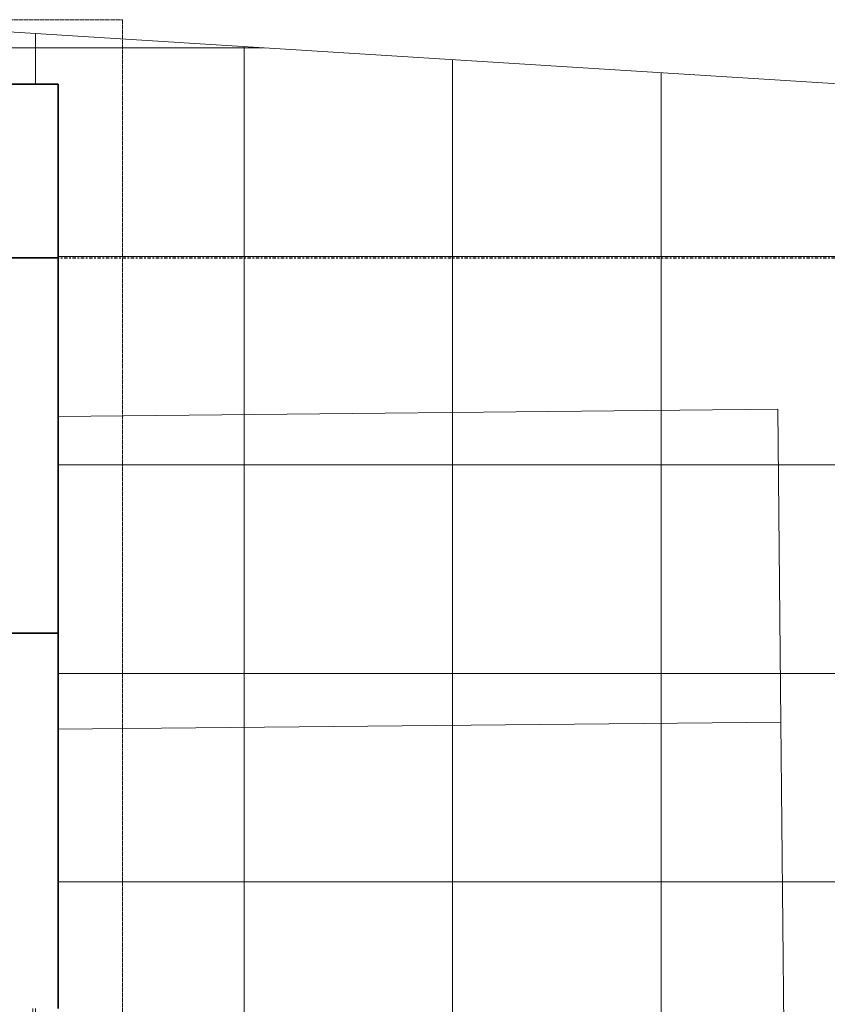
# Model space of a CAD drawing. Header units: millimetres. Extents: x -80560 to 110805, y -11020 to 52719.
# Tile 150 of 152: x 103819 to 105755, y 46010 to 48371. Entities that reach past the tile are written whole.
import ezdxf

# ---------------------------------------------------------------- set-up
doc = ezdxf.new("R2010")
doc.units = ezdxf.units.MM
doc.linetypes.add('CENTER2', pattern=[20, 8, -4, 4, -4])
doc.linetypes.add('DASHED2-1', pattern=[3, 2, -1])
for name, color, linetype, lineweight in [('A-FLOR', 192, 'Continuous', 18), ('A-FLOR-OVHD', 1, 'DASHED2-1', 18), ('A-FLOR-PATT', 8, 'Continuous', 18), ('A-GENM', 13, 'Continuous', 18), ('A-WALL', 113, 'Continuous', 35), ('S-GRID', 1, 'Continuous', 9)]:
    doc.layers.add(name, color=color, linetype=linetype, lineweight=lineweight)

# ---------------------------------------------------------------- blocks, each defined once
blk = doc.blocks.new('00_EHA_GEN_Scooter spot - 00_EHA_GEN_Scooter spot-V4-DO_00 begane grond')
at = {"layer": 'A-GENM', "color": 7}
for p, q in [((-833.2329327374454, 375), (900.0000000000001, 375)), ((900.0000000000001, 375), (900.0000000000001, -375)), ((-900.0000000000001, -375), (-900.0000000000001, -294.0624534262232)), ((900.0000000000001, -375), (-900.0000000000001, -375))]:
    blk.add_line(p, q, dxfattribs=at)
blk = doc.blocks.new('00_EHA_GEN_Scooter spot - 00_EHA_GEN_Scooter spot-V5-DO_00 begane grond')
at = {"layer": 'A-GENM', "color": 7}
for p, q in [((-825.8431143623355, 375), (900.0000000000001, 375)), ((900.0000000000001, 375), (900.0000000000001, -375)), ((900.0000000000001, -375), (-833.2329327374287, -375))]:
    blk.add_line(p, q, dxfattribs=at)
blk = doc.blocks.new('Leonardo College_EHA_1489_R18_CF_situatie_2020_rvt-1-DO_00 begane grond')
at = {"layer": 'A-FLOR-PATT', "lineweight": 9}
h = blk.add_hatch(dxfattribs=at)
h.set_pattern_fill('FP_24', color=43, style=0, pattern_type=2)
h.set_pattern_definition([(90, (80856.40400000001, 25803.174), (-500, 3.061616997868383e-14), []), (180, (80856.40400000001, 25803.174), (-6.123233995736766e-14, -500), [])])
h.paths.add_polyline_path([(78899.00000000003, 37449.99999998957), (78899.00000000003, 37459.99999998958), (78652.00000000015, 37459.99999998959), (78652.00000000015, 37449.99999998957), (78887.00000000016, 37449.99999998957)], flags=0)
h.paths.add_polyline_path([(78899.00000000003, 35649.99999998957), (78652.00000000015, 35649.99999998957), (78652.00000000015, 35639.9999999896), (78899.00000000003, 35639.99999998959)], flags=0)
h.paths.add_polyline_path([(77510.00000000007, 6922.991170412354), (82770.25158246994, 6922.991170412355), (82770.25158246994, 48100.0002705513), (78587.69053614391, 48360.96716698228), (78587.69053601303, 48215.9999999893), (79016.00000000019, 48215.99999998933), (79016.00000000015, 45999.9999999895), (78899.00000000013, 45999.99999998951), (78899.00000000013, 46009.99999998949), (78875.00000000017, 46009.99999998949), (78875.00000000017, 43289.9999999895), (78899.0000000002, 43289.99999998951), (78899.00000000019, 43299.99999998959), (79016.00000000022, 43299.99999998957), (79016.00000000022, 41499.99999998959), (78899.0000000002, 41499.99999998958), (78899.0000000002, 41509.9999999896), (78875.00000000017, 41509.9999999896), (78875.00000000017, 40589.99999998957), (78887.00000000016, 40589.99999998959), (78887.00000000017, 40599.9999999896), (79004.00000000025, 40599.9999999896), (79004.00000000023, 39699.99999998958), (78887.00000000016, 39699.99999998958), (78887.00000000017, 39709.99999998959), (78875.00000000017, 39709.99999998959), (78875.00000000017, 37889.9999999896), (78899.00000000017, 37889.9999999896), (78899.00000000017, 37899.99999998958), (79016.00000000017, 37899.99999998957), (79016.00000000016, 37449.99999998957), (78899.00000000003, 37449.99999998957), (78899.00000000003, 35649.99999998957), (79016.00000000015, 35649.99999998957), (79016.00000000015, 34623.99999998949), (77470.0000000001, 34623.99999998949), (77470.00000000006, 31284.99999999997), (77139.69052384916, 31284.99999999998), (77140.00000000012, 31265.00000000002), (77470.00000000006, 31265.00000000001), (77470.00000000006, 28295.00000000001), (77139.690523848, 28295.00000000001), (77139.690523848, 28275.00000000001), (77470.00000000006, 28275.00000000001), (77470.00000000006, 25305.00000000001), (77139.69052384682, 25305.00000000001), (77139.69052384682, 25285.00000000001), (77470.00000000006, 25285.00000000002), (77470.00000000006, 22315.00000000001), (77139.69052384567, 22315.00000000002), (77139.69052384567, 22295.00000000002), (77470.00000000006, 22295.00000000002), (77470.00000000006, 19325.00000000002), (77139.6905238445, 19325.00000000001), (77139.6905238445, 19305.00000000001), (77470.00000000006, 19305.00000000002), (77470.00000000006, 16335.00000000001), (77139.69052384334, 16335.00000000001), (77139.69052384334, 16315), (77470.00000000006, 16315), (77470.00000000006, 13344.99999999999), (77139.69052384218, 13344.99999999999), (77139.99999999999, 13324.99999999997), (77470.00000000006, 13324.99999999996), (77470.00000000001, 9990.999999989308), (77582.48671622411, 9990.99999998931), (77587.255320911, 9660.999999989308), (77510.00000000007, 9660.9999999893), (77510.00000000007, 9438.999999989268), (77199.84091498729, 9438.999999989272), (77200.04099439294, 6922.991170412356)], flags=0)
h.paths.add_polyline_path([(78899.00000000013, 34740.99999998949), (78899.00000000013, 34750.99999998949), (77139.6905238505, 34750.9999999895), (77140.0000000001, 34740.99999998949), (78887.00000000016, 34740.99999998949)], flags=0)
h.paths.add_polyline_path([(78675.00000000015, 37889.9999999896), (78675.00000000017, 39709.99999998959), (78652.00000000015, 39709.9999999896), (78652.00000000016, 37889.9999999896), (78658.8448694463, 37889.9999999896)], flags=0)
h.paths.add_polyline_path([(78675.00000000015, 40589.99999998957), (78675.00000000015, 41509.99999998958), (78652.00000000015, 41509.9999999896), (78652.00000000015, 40589.9999999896), (78658.8448694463, 40589.99999998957)], flags=0)
h.paths.add_polyline_path([(78652.00000000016, 43289.99999998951), (78675.00000000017, 43289.99999998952), (78675.00000000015, 46009.99999998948), (78652.00000000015, 46009.99999998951), (78652.00000000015, 43415.27966153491)], flags=0)
at = {"layer": 'A-FLOR', "color": 7}
blk.add_line((82770.25158246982, 48100.00027055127), (78587.69053614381, 48360.96716698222), dxfattribs=at)
at = {"lineweight": 18, "rotation": 0.5645222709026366}
for name, p in [('00_EHA_GEN_Scooter spot - 00_EHA_GEN_Scooter spot-V5-DO_00 begane grond', (79845.49775929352, 47052.87912816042)), ('00_EHA_GEN_Scooter spot - 00_EHA_GEN_Scooter spot-V4-DO_00 begane grond', (79852.88721898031, 46302.91553178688))]:
    blk.add_blockref(name, p, dxfattribs=at)

msp = doc.modelspace()

# ---------------------------------------------------------------- linework, layer by layer
at = {"layer": 'A-FLOR-OVHD'}
for p, q in [((37923.81896318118, 48370.99999998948), (104065.3189631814, 48370.99999998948)), ((104065.3189631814, 48370.99999998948), (104065.3189631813, 34479.49999998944))]:
    msp.add_line(p, q, dxfattribs=at)
at = {"layer": 'A-WALL'}
for p, q in [((103910.8189631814, 48215.99999998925), (102844.8189631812, 48215.99999998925)), ((103910.8189631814, 45999.99999998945), (103910.8189631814, 48215.99999998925)), ((103793.8189631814, 47799.99999998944), (103910.8189631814, 47799.99999998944)), ((103910.8189631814, 46899.99999998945), (103793.8189631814, 46899.99999998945))]:
    msp.add_line(p, q, dxfattribs=at)
at = {"layer": 'S-GRID', "linetype": 'CENTER2', "lineweight": 25}
msp.add_line((29945.25523645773, 47799.99999998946), (110204.9489750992, 47799.99999998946), dxfattribs=at)

# ---------------------------------------------------------------- block references
at = {"color": 250, "lineweight": 5}
msp.add_blockref('Leonardo College_EHA_1489_R18_CF_situatie_2020_rvt-1-DO_00 begane grond', (24894.81896318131, 0), dxfattribs=at)

doc.saveas('drawing.dxf')
